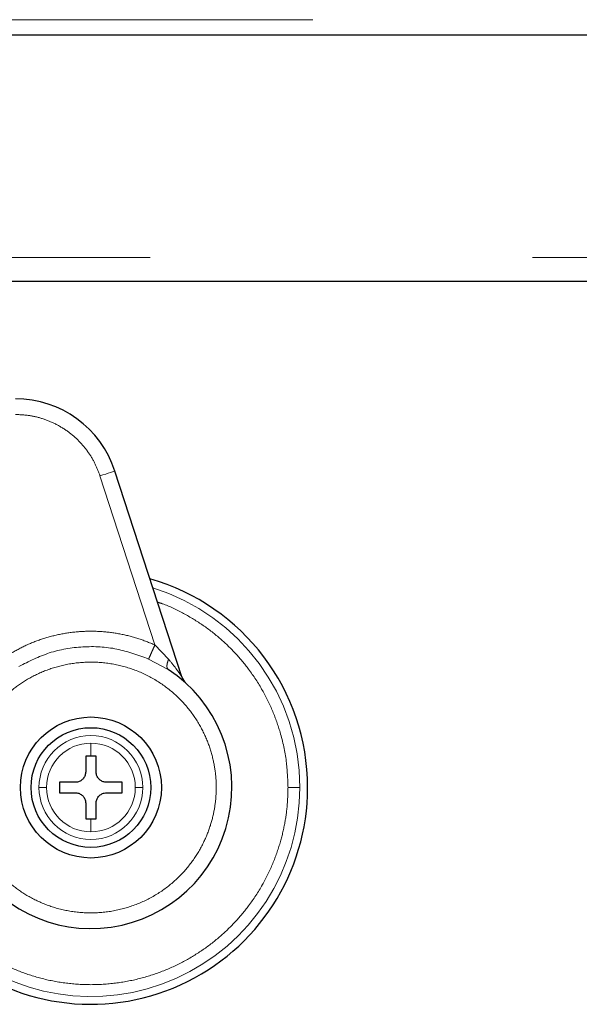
# Model space of a CAD drawing. Header units: millimetres. Extents: x 26 to 239, y 85 to 160.
# Tile 41 of 72: x 155.9 to 157.76, y 84.54 to 87.81. Entities that reach past the tile are written whole.
import ezdxf

# ---------------------------------------------------------------- set-up
doc = ezdxf.new("R2010")
doc.units = ezdxf.units.MM
doc.linetypes.add('PHANTOM', pattern=[12.7, 6.35, -1.27, 1.27, -1.27, 1.27, -1.27])

msp = doc.modelspace()

# ---------------------------------------------------------------- linework, layer by layer
at = {"color": 8, "linetype": 'PHANTOM', "lineweight": 18}
for p, q in [((150.5267, 87.808), (169.7867, 87.808)), ((189.3567, 87.018), (150.4867, 87.018)), ((156.3525, 85.7315), (156.17, 86.293)), ((156.3981, 85.6842), (156.3525, 85.7315)), ((156.3314, 85.6846), (156.3969, 85.6496)), ((156.1398, 85.4053), (156.1398, 85.3621)), ((156.1398, 85.1539), (156.1398, 85.1107))]:
    msp.add_line(p, q, dxfattribs=at)
at = {"color": 7, "linetype": 'Continuous', "lineweight": 25}
for p, q in [((150.5158, 87.758), (169.7976, 87.758)), ((177.0357, 86.938), (155.3777, 86.938)), ((156.4414, 85.6261), (156.2195, 86.3091)), ((156.1398, 85.3621), (156.1224, 85.3621)), ((156.1224, 85.3621), (156.1224, 85.31)), ((156.1571, 85.3621), (156.1398, 85.3621)), ((156.1571, 85.31), (156.1571, 85.3621)), ((156.0877, 85.2753), (156.0357, 85.2753)), ((156.0357, 85.2753), (156.0357, 85.2406)), ((156.2439, 85.2753), (156.1918, 85.2753)), ((156.2439, 85.2406), (156.2439, 85.2753)), ((156.0357, 85.2406), (156.0877, 85.2406)), ((156.1918, 85.2406), (156.2439, 85.2406)), ((156.1224, 85.2059), (156.1224, 85.1539)), ((156.1571, 85.1539), (156.1571, 85.2059)), ((156.1224, 85.1539), (156.1398, 85.1539)), ((156.1398, 85.1539), (156.1571, 85.1539))]:
    msp.add_line(p, q, dxfattribs=at)
at = {"color": 8, "linetype": 'PHANTOM', "lineweight": 18, "flags": 128}
msp.add_lwpolyline([(156.17, 86.293), (156.1797, 86.2961), (156.189, 86.2991), (156.1975, 86.3019), (156.205, 86.3044), (156.2112, 86.3064), (156.2158, 86.3078), (156.2186, 86.3088), (156.2195, 86.3091)], dxfattribs=at)
at = {"color": 7, "linetype": 'Continuous', "lineweight": 25}
for radius in [0.2342, 0.1987]:
    msp.add_circle((156.1398, 85.258), radius, dxfattribs=at)
for centre, radius, start, end in [((155.8895, 86.2018), 0.347, 18, 90), ((156.1398, 85.258), 0.72, 0, 74.1888), ((156.1398, 85.258), 0.4685, 209.1217, 56.7142), ((156.4909, 85.6422), 0.0521, 198, 227.5737), ((156.1398, 85.258), 0.72, 228.7799, 0)]:
    msp.add_arc(centre, radius, start, end, dxfattribs=at)
at = {"color": 8, "linetype": 'PHANTOM', "lineweight": 18}
for radius, start, end in [(0.6941, 0, 72.7462), (0.1725, 360, 180), (0.1473, 90, 180), (0.1473, 0, 90), (0.6941, 227.9991, 0), (0.1725, 180, 360), (0.1473, 180, 270), (0.1473, 270, 0)]:
    msp.add_arc((156.1398, 85.258), radius, start, end, dxfattribs=at)
for points, knots in [([(156.17, 86.293), (156.1648, 86.3068), (156.1543, 86.3351), (156.1302, 86.3743), (156.0999, 86.4104), (156.0636, 86.4415), (156.0228, 86.4664), (155.9792, 86.484), (155.9344, 86.4948), (155.9043, 86.4962), (155.8895, 86.4968)], [0, 0, 0, 0, 0.119582, 0.24369, 0.371012, 0.500001, 0.62899, 0.756311, 0.880419, 1, 1, 1, 1]), ([(156.3611, 85.8734), (156.3664, 85.8718), (156.3966, 85.8624), (156.4478, 85.837), (156.5128, 85.7981), (156.5705, 85.7529), (156.6209, 85.704), (156.6682, 85.6472), (156.7101, 85.583), (156.7448, 85.5124), (156.7724, 85.4337), (156.7911, 85.349), (156.7935, 85.287), (156.7946, 85.258)], [0, 0, 0, 0, 0.020832, 0.118141, 0.21264, 0.303842, 0.391387, 0.475009, 0.579686, 0.67748, 0.768504, 0.891386, 1, 1, 1, 1]), ([(155.8746, 85.7042), (155.8923, 85.7139), (155.9282, 85.7336), (155.9863, 85.7551), (156.0473, 85.7701), (156.1102, 85.7775), (156.1734, 85.7773), (156.2357, 85.7693), (156.2959, 85.7546), (156.3338, 85.7391), (156.3525, 85.7315)], [0, 0, 0, 0, 0.121854, 0.246365, 0.372713, 0.5, 0.627288, 0.753636, 0.878147, 1, 1, 1, 1]), ([(155.9008, 85.6601), (155.9338, 85.6767), (156.0007, 85.7105), (156.1129, 85.729), (156.2266, 85.7234), (156.2968, 85.6974), (156.3314, 85.6846)], [0, 0, 0, 0, 0.246378, 0.500001, 0.753623, 1, 1, 1, 1]), ([(156.3525, 85.7315), (156.3501, 85.7261), (156.3451, 85.715), (156.3384, 85.7002), (156.3334, 85.689), (156.3321, 85.6861), (156.3314, 85.6846)], [0, 0, 0, 0, 0.2421546, 0.4999993, 0.7578226, 1, 1, 1, 1]), ([(155.7762, 85.055), (155.7854, 85.0399), (155.8045, 85.0084), (155.8424, 84.9645), (155.8894, 84.9231), (155.9461, 84.8872), (156.0118, 84.8595), (156.0847, 84.8429), (156.1617, 84.8397), (156.2391, 84.8511), (156.3129, 84.8766), (156.3794, 84.9146), (156.4359, 84.9622), (156.481, 85.0161), (156.5146, 85.0729), (156.5374, 85.1298), (156.5509, 85.1848), (156.5568, 85.2379), (156.556, 85.2913), (156.5479, 85.3473), (156.5306, 85.4062), (156.5026, 85.466), (156.4629, 85.524), (156.4112, 85.5768), (156.3486, 85.621), (156.2777, 85.6535), (156.2017, 85.6722), (156.1247, 85.6764), (156.0506, 85.6669), (155.9826, 85.6457), (155.9227, 85.6153), (155.872, 85.5786), (155.8301, 85.5387), (155.808, 85.5091), (155.7974, 85.495)], [0, 0, 0, 0, 0.024626, 0.051454, 0.080502, 0.111688, 0.14481, 0.179531, 0.215376, 0.25177, 0.288077, 0.323674, 0.358006, 0.390636, 0.421263, 0.449719, 0.475951, 0.499999, 0.52406, 0.550307, 0.578778, 0.609419, 0.642062, 0.676405, 0.712009, 0.748319, 0.78471, 0.82055, 0.855261, 0.888371, 0.919543, 0.948576, 0.975389, 1, 1, 1, 1]), ([(156.3981, 85.6842), (156.3966, 85.6802), (156.3935, 85.6721), (156.392, 85.6617), (156.3929, 85.6536), (156.3956, 85.6509), (156.3969, 85.6496)], [0, 0, 0, 0, 0.244964, 0.500002, 0.755004, 1, 1, 1, 1]), ([(156.4414, 85.6261), (156.4413, 85.6263), (156.4411, 85.6266), (156.4389, 85.6298), (156.4335, 85.6378), (156.4203, 85.6565), (156.407, 85.6731), (156.3981, 85.6842)], [0, 0, 0, 0, 0.058916, 0.125031, 0.250218, 0.500605, 1, 1, 1, 1]), ([(156.7946, 85.258), (156.7941, 85.2386), (156.7931, 85.1986), (156.7843, 85.1371), (156.7689, 85.072), (156.7447, 85.0036), (156.7102, 84.9329), (156.6682, 84.8687), (156.6209, 84.812), (156.5705, 84.763), (156.5127, 84.718), (156.448, 84.6785), (156.377, 84.6459), (156.301, 84.6216), (156.2213, 84.6066), (156.1398, 84.6015), (156.0582, 84.6066), (155.9786, 84.6216), (155.9026, 84.646), (155.8315, 84.6784), (155.7671, 84.7183), (155.7208, 84.7527), (155.6979, 84.7755), (155.6924, 84.781)], [0, 0, 0, 0, 0.038195, 0.078917, 0.122126, 0.170129, 0.221694, 0.276885, 0.320981, 0.367142, 0.415234, 0.465063, 0.516374, 0.568856, 0.622148, 0.675855, 0.729562, 0.782855, 0.835337, 0.886648, 0.936476, 0.984569, 1, 1, 1, 1]), ([(155.9925, 85.258), (155.9893, 85.258), (155.983, 85.258), (155.9733, 85.258), (155.9695, 85.258), (155.9673, 85.258)], [0, 0, 0, 0, 0.2766508, 0.5625144, 1, 1, 1, 1]), ([(156.3123, 85.258), (156.311, 85.258), (156.3084, 85.258), (156.3001, 85.258), (156.292, 85.258), (156.2871, 85.258)], [0, 0, 0, 0, 0.276688, 0.562527, 1, 1, 1, 1]), ([(156.7946, 85.258), (156.7996, 85.258), (156.81, 85.258), (156.8224, 85.258), (156.8307, 85.258), (156.8329, 85.258), (156.8339, 85.258)], [0, 0, 0, 0, 0.272491, 0.5619, 0.787561, 1, 1, 1, 1])]:
    msp.add_open_spline(points, degree=3, knots=knots, dxfattribs=at)
at = {"color": 7, "linetype": 'Continuous', "lineweight": 25}
for points, knots in [([(156.1224, 85.31), (156.122, 85.3061), (156.1213, 85.2984), (156.1153, 85.288), (156.1066, 85.2801), (156.0968, 85.2759), (156.0904, 85.2755), (156.0877, 85.2753)], [0, 0, 0, 0, 0.2141843, 0.4283938, 0.6418666, 0.8550404, 1, 1, 1, 1]), ([(156.1918, 85.2753), (156.1879, 85.2757), (156.1802, 85.2765), (156.1698, 85.2824), (156.162, 85.2912), (156.1577, 85.3009), (156.1573, 85.3074), (156.1571, 85.31)], [0, 0, 0, 0, 0.214186, 0.428393, 0.641865, 0.85505, 1, 1, 1, 1]), ([(156.0877, 85.2406), (156.0916, 85.2402), (156.0994, 85.2395), (156.1098, 85.2335), (156.1176, 85.2248), (156.1218, 85.215), (156.1223, 85.2085), (156.1224, 85.2059)], [0, 0, 0, 0, 0.2141754, 0.4283921, 0.6418642, 0.85505, 1, 1, 1, 1]), ([(156.1571, 85.2059), (156.1575, 85.2098), (156.1583, 85.2176), (156.1642, 85.228), (156.173, 85.2358), (156.1827, 85.24), (156.1892, 85.2405), (156.1918, 85.2406)], [0, 0, 0, 0, 0.2141415, 0.4283586, 0.6418628, 0.8550389, 1, 1, 1, 1])]:
    msp.add_open_spline(points, degree=3, knots=knots, dxfattribs=at)

doc.saveas('drawing.dxf')
